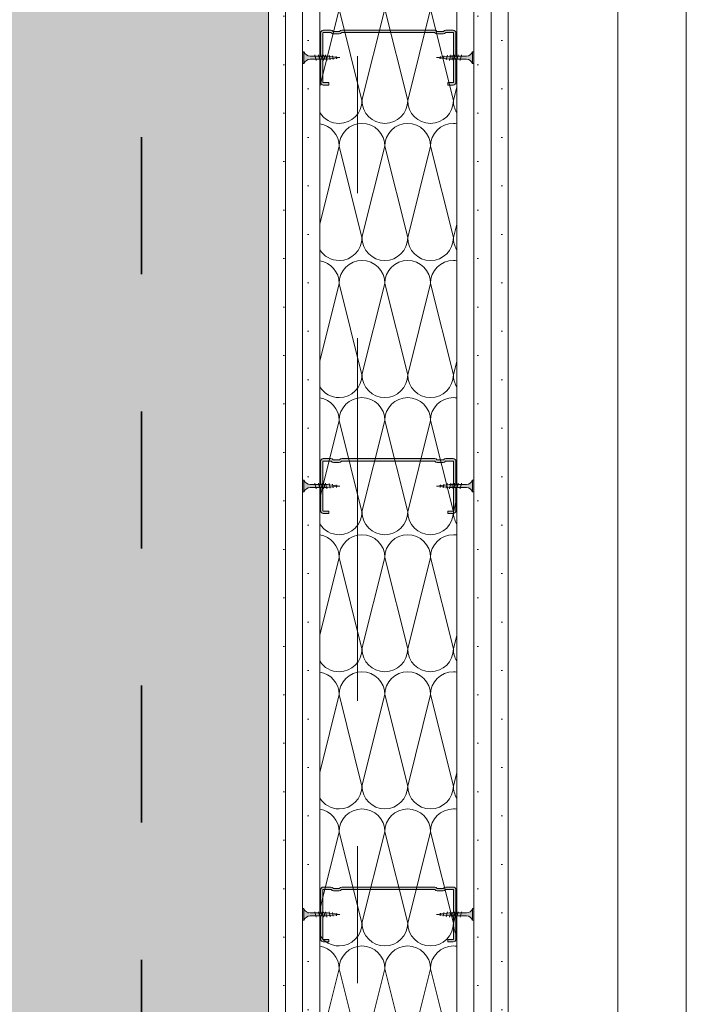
# Model space of a CAD drawing. Header units: metres. Extents: x -3.6 to 84.5, y -11 to 16.8.
# Tile 236 of 256: x 50.684 to 51.17, y 7.057 to 7.776. Entities that reach past the tile are written whole.
import ezdxf

# ---------------------------------------------------------------- set-up
doc = ezdxf.new("R2010")
doc.units = ezdxf.units.M
doc.header["$MEASUREMENT"] = 0
for name, pattern in [('Achse', [0.2, 0.1, -0.05, 0, -0.05]), ('Punktlinie weit', [0.06, 0.01, -0.05]), ('Strichlinie doppelt', [0.546806, 0.264583, -0.105833, 0.070556, -0.105833]), ('Wipeout_Contour', [1, 0, -1])]:
    doc.linetypes.add(name, pattern=pattern)
for name, color, linetype in [('301 - Elemente.Linie', 7, 'Continuous'), ('302 - Elemente.Schraffur', 7, 'Continuous'), ('451 - Universal.Achsen Raster', 7, 'Continuous'), ('605 - Struktur.Wand Innen', 7, 'Continuous'), ('Neubau_651 - Abdeckung.Decke abgehängt_ bekleidet', 7, 'Continuous')]:
    doc.layers.add(name, color=color, linetype=linetype)
pattern_1 = [(45, (0, 0), (-0.01767767, 0.01767767), [0, -0.025])]

# ---------------------------------------------------------------- blocks, each defined once
blk = doc.blocks.new('*X19')
at = {"layer": '605 - Struktur.Wand Innen', "color": 7, "linetype": 'Continuous', "lineweight": 5}
for p, q in [((50.90249, 7.72662), (50.91667, 7.78333)), ((50.93333, 7.71667), (50.91667, 7.78333)), ((50.93333, 7.71667), (50.95, 7.78333)), ((50.96667, 7.71667), (50.95, 7.78333)), ((50.96667, 7.71667), (50.98333, 7.78333)), ((51, 7.71667), (50.98333, 7.78333)), ((51, 7.71667), (51.00249, 7.72662)), ((50.90249, 7.62662), (50.91667, 7.68333)), ((50.93333, 7.61667), (50.91667, 7.68333)), ((50.93333, 7.61667), (50.95, 7.68333)), ((50.96667, 7.61667), (50.95, 7.68333)), ((50.96667, 7.61667), (50.98333, 7.68333)), ((51, 7.61667), (50.98333, 7.68333)), ((51, 7.61667), (51.00249, 7.62662)), ((50.90249, 7.52662), (50.91667, 7.58333)), ((50.93333, 7.51667), (50.91667, 7.58333)), ((50.93333, 7.51667), (50.95, 7.58333)), ((50.96667, 7.51667), (50.95, 7.58333)), ((50.96667, 7.51667), (50.98333, 7.58333)), ((51, 7.51667), (50.98333, 7.58333)), ((51, 7.51667), (51.00249, 7.52662)), ((50.90249, 7.42662), (50.91667, 7.48333)), ((50.93333, 7.41667), (50.91667, 7.48333)), ((50.93333, 7.41667), (50.95, 7.48333)), ((50.96667, 7.41667), (50.95, 7.48333)), ((50.96667, 7.41667), (50.98333, 7.48333)), ((51, 7.41667), (50.98333, 7.48333)), ((51, 7.41667), (51.00249, 7.42662)), ((50.90249, 7.32662), (50.91667, 7.38333)), ((50.93333, 7.31667), (50.91667, 7.38333)), ((50.93333, 7.31667), (50.95, 7.38333)), ((50.96667, 7.31667), (50.95, 7.38333)), ((50.96667, 7.31667), (50.98333, 7.38333)), ((51, 7.31667), (50.98333, 7.38333)), ((51, 7.31667), (51.00249, 7.32662)), ((50.90249, 7.22662), (50.91667, 7.28333)), ((50.93333, 7.21667), (50.91667, 7.28333)), ((50.93333, 7.21667), (50.95, 7.28333)), ((50.96667, 7.21667), (50.95, 7.28333)), ((50.96667, 7.21667), (50.98333, 7.28333)), ((51, 7.21667), (50.98333, 7.28333)), ((51, 7.21667), (51.00249, 7.22662)), ((50.90249, 7.12662), (50.91667, 7.18333)), ((50.93333, 7.11667), (50.91667, 7.18333)), ((50.93333, 7.11667), (50.95, 7.18333)), ((50.96667, 7.11667), (50.95, 7.18333)), ((50.96667, 7.11667), (50.98333, 7.18333)), ((51, 7.11667), (50.98333, 7.18333)), ((51, 7.11667), (51.00249, 7.12662)), ((50.90249, 7.02662), (50.91667, 7.08333)), ((50.93333, 7.01667), (50.91667, 7.08333)), ((50.93333, 7.01667), (50.95, 7.08333)), ((50.96667, 7.01667), (50.95, 7.08333)), ((50.96667, 7.01667), (50.98333, 7.08333)), ((51, 7.01667), (50.98333, 7.08333))]:
    blk.add_line(p, q, dxfattribs=at)
for centre, start, end in [((50.91667, 7.71667), 270, 0), ((50.95, 7.71667), 180, 270), ((50.95, 7.71667), 270, 0), ((50.98333, 7.71667), 180, 270), ((50.98333, 7.71667), 270, 0), ((51.01667, 7.71667), 180, 211.71644), ((50.91667, 7.71667), 211.71644, 270), ((50.9, 7.68333), 0, 81.41134), ((50.93333, 7.68333), 90, 180), ((50.93333, 7.68333), 0, 90), ((50.96667, 7.68333), 90, 180), ((50.96667, 7.68333), 0, 90), ((51, 7.68333), 90, 180), ((51, 7.68333), 81.41134, 90), ((50.91667, 7.61667), 270, 0), ((50.95, 7.61667), 180, 270), ((50.95, 7.61667), 270, 0), ((50.98333, 7.61667), 180, 270), ((50.98333, 7.61667), 270, 0), ((51.01667, 7.61667), 180, 211.71644), ((50.91667, 7.61667), 211.71644, 270), ((50.9, 7.58333), 0, 81.41134), ((50.93333, 7.58333), 90, 180), ((50.93333, 7.58333), 0, 90), ((50.96667, 7.58333), 90, 180), ((50.96667, 7.58333), 0, 90), ((51, 7.58333), 90, 180), ((51, 7.58333), 81.41134, 90), ((50.91667, 7.51667), 270, 0), ((50.95, 7.51667), 180, 270), ((50.95, 7.51667), 270, 0), ((50.98333, 7.51667), 180, 270), ((50.98333, 7.51667), 270, 0), ((51.01667, 7.51667), 180, 211.71644), ((50.91667, 7.51667), 211.71644, 270), ((50.9, 7.48333), 0, 81.41134), ((50.93333, 7.48333), 90, 180), ((50.93333, 7.48333), 0, 90), ((50.96667, 7.48333), 90, 180), ((50.96667, 7.48333), 0, 90), ((51, 7.48333), 90, 180), ((51, 7.48333), 81.41134, 90), ((50.91667, 7.41667), 270, 0), ((50.95, 7.41667), 180, 270), ((50.95, 7.41667), 270, 0), ((50.98333, 7.41667), 180, 270), ((50.98333, 7.41667), 270, 0), ((51.01667, 7.41667), 180, 211.71644), ((50.91667, 7.41667), 211.71644, 270), ((50.9, 7.38333), 0, 81.41134), ((50.93333, 7.38333), 90, 180), ((50.93333, 7.38333), 0, 90), ((50.96667, 7.38333), 90, 180), ((50.96667, 7.38333), 0, 90), ((51, 7.38333), 90, 180), ((51, 7.38333), 81.41134, 90), ((50.91667, 7.31667), 270, 0), ((50.95, 7.31667), 180, 270), ((50.95, 7.31667), 270, 0), ((50.98333, 7.31667), 180, 270), ((50.98333, 7.31667), 270, 0), ((51.01667, 7.31667), 180, 211.71644), ((50.91667, 7.31667), 211.71644, 270), ((50.9, 7.28333), 0, 81.41134), ((50.93333, 7.28333), 90, 180), ((50.93333, 7.28333), 0, 90), ((50.96667, 7.28333), 90, 180), ((50.96667, 7.28333), 0, 90), ((51, 7.28333), 90, 180), ((51, 7.28333), 81.41134, 90), ((50.91667, 7.21667), 270, 0), ((50.95, 7.21667), 180, 270), ((50.95, 7.21667), 270, 0), ((50.98333, 7.21667), 180, 270), ((50.98333, 7.21667), 270, 0), ((51.01667, 7.21667), 180, 211.71644), ((50.91667, 7.21667), 211.71644, 270), ((50.9, 7.18333), 0, 81.41134), ((50.93333, 7.18333), 90, 180), ((50.93333, 7.18333), 0, 90), ((50.96667, 7.18333), 90, 180), ((50.96667, 7.18333), 0, 90), ((51, 7.18333), 90, 180), ((51, 7.18333), 81.41134, 90), ((50.91667, 7.11667), 270, 0), ((50.95, 7.11667), 180, 270), ((50.95, 7.11667), 270, 0), ((50.98333, 7.11667), 180, 270), ((50.98333, 7.11667), 270, 0), ((51.01667, 7.11667), 180, 211.71644), ((50.91667, 7.11667), 211.71644, 270), ((50.9, 7.08333), 0, 81.41134), ((50.93333, 7.08333), 90, 180), ((50.93333, 7.08333), 0, 90), ((50.96667, 7.08333), 90, 180), ((50.96667, 7.08333), 0, 90), ((51, 7.08333), 90, 180), ((51, 7.08333), 81.41134, 90)]:
    blk.add_arc(centre, 0.01667, start, end, dxfattribs=at)

msp = doc.modelspace()

# ---------------------------------------------------------------- linework, layer by layer
at = {"layer": 'Neubau_651 - Abdeckung.Decke abgehängt_ bekleidet', "color": 1, "linetype": 'Achse', "lineweight": 35}
msp.add_line((50.77249, 8.08998), (50.77249, 6.00998), dxfattribs=at)

# ---------------------------------------------------------------- wipeouts: each hides what was drawn before it
at = {"color": 254, "linetype": 'Wipeout_Contour', "lineweight": 0, "ltscale": 412.985686}
msp.add_wipeout([(50.78499, 5.8275), (50.78499, 5.505), (51.16999, 5.505), (51.16999, 13.445), (51.11999, 13.445), (51.11999, 5.555), (50.83499, 5.555), (50.83499, 5.8275)], dxfattribs=at).dxf.layer = '302 - Elemente.Schraffur'

# ---------------------------------------------------------------- next in the draw order: linework, layer by layer
at = {"layer": '302 - Elemente.Schraffur', "color": 7, "linetype": 'Continuous', "lineweight": 18}
msp.add_lwpolyline([(50.78499, 5.8275), (50.83499, 5.8275), (50.83499, 5.555), (51.11999, 5.555), (51.11999, 13.445), (51.16999, 13.445), (51.16999, 5.505), (50.78499, 5.505)], close=True, dxfattribs=at)

# ---------------------------------------------------------------- next in the draw order: wipeouts: each hides what was drawn before it
at = {"color": 254, "linetype": 'Wipeout_Contour', "lineweight": 0, "ltscale": 205.381078}
msp.add_wipeout([(50.86499, 8.0855), (50.86499, 5.605), (50.87749, 5.605), (50.87749, 8.0855)], dxfattribs=at).dxf.layer = '605 - Struktur.Wand Innen'

# ---------------------------------------------------------------- next in the draw order: hatches: boundary and pattern name
at = {"layer": '605 - Struktur.Wand Innen', "linetype": 'Continuous', "lineweight": 5}
h = msp.add_hatch(dxfattribs=at)
h.set_pattern_fill('Gips_0001', style=0, pattern_type=2)
h.set_pattern_definition(pattern_1)
h.paths.add_polyline_path([(50.86499, 8.0855), (50.86499, 5.605), (50.87749, 5.605), (50.87749, 8.0855)])
at = {"layer": 'Neubau_651 - Abdeckung.Decke abgehängt_ bekleidet', "linetype": 'Continuous', "lineweight": 13, "true_color": 0xffbfbf}
h = msp.add_hatch(dxfattribs=at)
h.set_pattern_fill('sechseckig_0001', color=254, style=0, pattern_type=2)
h.set_pattern_definition([(90, (0, 0), (-0.12990375, 0), [0.075, -0.15]), (90, (-0.06495, 0.1125), (-0.12990375, 0), [0.075, -0.15]), (150, (5e-18, 0.075), (0.06495188, 0.11249995), [0.075, -0.15]), (150, (-0.1299, 0.075), (0.06495188, 0.11249995), [0.075, -0.15]), (210, (0, 0), (-0.06495187, 0.11249995), [0.075, -0.15]), (210, (-0.1299, 8e-18), (-0.06495187, 0.11249995), [0.075, -0.15])])
h.paths.add_polyline_path([(40.19999, 6.00998), (50.86499, 6.00998), (50.86499, 8.0855), (50.86499, 8.08998), (40.19999, 8.08998)])
h.paths.add_polyline_path([(48.81247, 7.38998), (49.51247, 7.38998), (49.51247, 6.70998), (48.81247, 6.70998)], flags=0)
h.paths.add_polyline_path([(44.11249, 7.38998), (44.81249, 7.38998), (44.81249, 6.70998), (44.11249, 6.70998)], flags=0)
h.paths.add_polyline_path([(40.91249, 7.38998), (41.61249, 7.38998), (41.61249, 6.70998), (40.91249, 6.70998)], flags=0)

# ---------------------------------------------------------------- next in the draw order: linework, layer by layer
at = {"layer": '605 - Struktur.Wand Innen', "color": 7, "linetype": 'Continuous', "lineweight": 13}
msp.add_lwpolyline([(50.86499, 8.0855), (50.86499, 5.605)], dxfattribs=at)
at = {"layer": 'Neubau_651 - Abdeckung.Decke abgehängt_ bekleidet', "color": 1, "linetype": 'Punktlinie weit', "lineweight": 13, "flags": 128}
msp.add_lwpolyline([(40.19999, 6.00998), (50.86499, 6.00998), (50.86499, 8.0855), (50.86499, 8.08998), (40.19999, 8.08998)], close=True, dxfattribs=at)

# ---------------------------------------------------------------- next in the draw order: wipeouts: each hides what was drawn before it
at = {"color": 254, "linetype": 'Wipeout_Contour', "lineweight": 0, "ltscale": 205.430619}
msp.add_wipeout([(50.87749, 8.0855), (50.87749, 5.605), (50.88999, 5.605), (50.88999, 8.0855)], dxfattribs=at).dxf.layer = '605 - Struktur.Wand Innen'

# ---------------------------------------------------------------- next in the draw order: hatches: boundary and pattern name
at = {"layer": '605 - Struktur.Wand Innen', "linetype": 'Continuous', "lineweight": 5}
h = msp.add_hatch(dxfattribs=at)
h.set_pattern_fill('Gips_0001', style=0, pattern_type=2)
h.set_pattern_definition(pattern_1)
h.paths.add_polyline_path([(50.87749, 8.0855), (50.87749, 5.605), (50.88999, 5.605), (50.88999, 8.0855)])

# ---------------------------------------------------------------- next in the draw order: linework, layer by layer
at = {"layer": '605 - Struktur.Wand Innen', "color": 7, "linetype": 'Continuous', "lineweight": 9}
msp.add_line((50.87749, 8.0855), (50.87749, 5.605), dxfattribs=at)

# ---------------------------------------------------------------- next in the draw order: wipeouts: each hides what was drawn before it
at = {"color": 254, "linetype": 'Wipeout_Contour', "lineweight": 0, "ltscale": 205.48016}
msp.add_wipeout([(50.88999, 8.0855), (50.88999, 5.605), (50.90249, 5.605), (50.90249, 8.0855)], dxfattribs=at).dxf.layer = '605 - Struktur.Wand Innen'

# ---------------------------------------------------------------- next in the draw order: hatches: boundary and pattern name
at = {"layer": '605 - Struktur.Wand Innen', "linetype": 'Continuous', "lineweight": 5}
h = msp.add_hatch(dxfattribs=at)
h.set_pattern_fill('Gips_0001', style=0, pattern_type=2)
h.set_pattern_definition(pattern_1)
h.paths.add_polyline_path([(50.88999, 8.0855), (50.88999, 5.605), (50.90249, 5.605), (50.90249, 8.0855)])

# ---------------------------------------------------------------- next in the draw order: linework, layer by layer
at = {"layer": '301 - Elemente.Linie', "color": 7, "linetype": 'Continuous', "lineweight": 9}
for p, q in [((50.89099, 7.74375), (50.89099, 7.75225)), ((50.89099, 7.43125), (50.89099, 7.43975)), ((50.89099, 7.11875), (50.89099, 7.12725))]:
    msp.add_line(p, q, dxfattribs=at)
at = {"layer": '605 - Struktur.Wand Innen', "color": 7, "linetype": 'Continuous', "lineweight": 9}
msp.add_line((50.88999, 8.0855), (50.88999, 5.605), dxfattribs=at)

# ---------------------------------------------------------------- next in the draw order: wipeouts: each hides what was drawn before it
at = {"color": 254, "linetype": 'Wipeout_Contour', "lineweight": 0, "ltscale": 205.702874}
msp.add_wipeout([(50.90249, 8.0855), (50.90249, 5.605), (51.00249, 5.605), (51.00249, 8.0855)], dxfattribs=at).dxf.layer = '605 - Struktur.Wand Innen'

# ---------------------------------------------------------------- next in the draw order: hatches: boundary and pattern name
at = {"layer": '301 - Elemente.Linie', "linetype": 'Continuous', "lineweight": 0, "true_color": 0xbfbfbf}
for points in [[(50.88999, 7.75225), (50.88999, 7.74375), (50.89099, 7.74375, -0.304191), (50.89549, 7.74688), (50.90805, 7.74688), (50.91719, 7.748), (50.90805, 7.74913), (50.89549, 7.74913, -0.304192), (50.89099, 7.75225)], [(50.88999, 7.43975), (50.88999, 7.43125), (50.89099, 7.43125, -0.304191), (50.89549, 7.43438), (50.90805, 7.43438), (50.91719, 7.4355), (50.90805, 7.43663), (50.89549, 7.43663, -0.304192), (50.89099, 7.43975)], [(50.88999, 7.12725), (50.88999, 7.11875), (50.89099, 7.11875, -0.304191), (50.89549, 7.12188), (50.90805, 7.12188), (50.91719, 7.123), (50.90805, 7.12413), (50.89549, 7.12413, -0.304192), (50.89099, 7.12725)]]:
    msp.add_hatch(color=9, dxfattribs=at).paths.add_polyline_path(points)

# ---------------------------------------------------------------- next in the draw order: linework, layer by layer
at = {"layer": '301 - Elemente.Linie', "color": 7, "linetype": 'Continuous', "lineweight": 9}
for p, q in [((50.89999, 7.746), (50.89899, 7.75)), ((50.90259, 7.746), (50.90159, 7.75)), ((50.90519, 7.746), (50.90419, 7.75)), ((50.90779, 7.746), (50.90679, 7.75)), ((50.91016, 7.74635), (50.90935, 7.74979)), ((50.99481, 7.74635), (50.99562, 7.74979)), ((50.99719, 7.746), (50.99819, 7.75)), ((50.91239, 7.74672), (50.91187, 7.74932)), ((50.91464, 7.74705), (50.91438, 7.74885)), ((50.99034, 7.74705), (50.9906, 7.74885)), ((50.99258, 7.74672), (50.99311, 7.74932)), ((50.89999, 7.4335), (50.89899, 7.4375)), ((50.90259, 7.4335), (50.90159, 7.4375)), ((50.90519, 7.4335), (50.90419, 7.4375)), ((50.90779, 7.4335), (50.90679, 7.4375)), ((50.91016, 7.43385), (50.90935, 7.43729)), ((50.91239, 7.43422), (50.91187, 7.43682)), ((50.91464, 7.43455), (50.91438, 7.43635)), ((50.99034, 7.43455), (50.9906, 7.43635)), ((50.99258, 7.43422), (50.99311, 7.43682)), ((50.99481, 7.43385), (50.99562, 7.43729)), ((50.99719, 7.4335), (50.99819, 7.4375)), ((50.89999, 7.121), (50.89899, 7.125)), ((50.90259, 7.121), (50.90159, 7.125)), ((50.90519, 7.121), (50.90419, 7.125)), ((50.90779, 7.121), (50.90679, 7.125)), ((50.91016, 7.12135), (50.90935, 7.12479)), ((50.99481, 7.12135), (50.99562, 7.12479)), ((50.99719, 7.121), (50.99819, 7.125)), ((50.91239, 7.12172), (50.91187, 7.12432)), ((50.91464, 7.12205), (50.91438, 7.12385)), ((50.99034, 7.12205), (50.9906, 7.12385)), ((50.99258, 7.12172), (50.99311, 7.12432))]:
    msp.add_line(p, q, dxfattribs=at)
for points in [[(50.90805, 7.74913), (50.89549, 7.74913, -0.304192), (50.89099, 7.75225), (50.88999, 7.75225), (50.88999, 7.74375), (50.89099, 7.74375, -0.304191), (50.89549, 7.74688), (50.90805, 7.74688), (50.91719, 7.748)], [(50.90805, 7.43663), (50.89549, 7.43663, -0.304192), (50.89099, 7.43975), (50.88999, 7.43975), (50.88999, 7.43125), (50.89099, 7.43125, -0.304191), (50.89549, 7.43438), (50.90805, 7.43438), (50.91719, 7.4355)], [(50.90805, 7.12413), (50.89549, 7.12413, -0.304192), (50.89099, 7.12725), (50.88999, 7.12725), (50.88999, 7.11875), (50.89099, 7.11875, -0.304191), (50.89549, 7.12188), (50.90805, 7.12188), (50.91719, 7.123)]]:
    msp.add_lwpolyline(points, format="xyb", close=True, dxfattribs=at)
at = {"layer": '451 - Universal.Achsen Raster', "color": 160, "linetype": 'Strichlinie doppelt', "lineweight": 9, "true_color": 0x3232ff}
msp.add_line((50.92999, -10.585), (50.92999, 16.355), dxfattribs=at)
at = {"layer": '605 - Struktur.Wand Innen', "color": 7, "linetype": 'Continuous', "lineweight": 13}
msp.add_line((50.90249, 8.0855), (50.90249, 5.605), dxfattribs=at)

# ---------------------------------------------------------------- next in the draw order: block references
at = {"layer": '605 - Struktur.Wand Innen', "color": 7, "linetype": 'Continuous', "lineweight": 5}
msp.add_blockref('*X19', (0, 0), dxfattribs=at)

# ---------------------------------------------------------------- next in the draw order: wipeouts: each hides what was drawn before it
at = {"color": 254, "linetype": 'Wipeout_Contour', "lineweight": 0, "ltscale": 205.926036}
msp.add_wipeout([(51.00249, 8.0855), (51.00249, 5.605), (51.01499, 5.605), (51.01499, 8.0855)], dxfattribs=at).dxf.layer = '605 - Struktur.Wand Innen'

# ---------------------------------------------------------------- next in the draw order: hatches: boundary and pattern name
at = {"layer": '301 - Elemente.Linie', "linetype": 'Continuous', "lineweight": 0, "true_color": 0x000000}
for points in [[(50.99589, 7.72975), (50.99589, 7.728), (50.99989, 7.728, 0.414214), (51.00189, 7.73), (51.00189, 7.74605, 0.267949), (51.00089, 7.74778, -0.57735), (51.00089, 7.74822, 0.267949), (51.00189, 7.74995), (51.00189, 7.766, 0.414214), (50.99989, 7.768), (50.99439, 7.768, 0.250492), (50.99273, 7.76711, -0.250492), (50.99252, 7.767), (50.98826, 7.767, -0.250492), (50.98805, 7.76711, 0.250492), (50.98639, 7.768), (50.91859, 7.768, 0.250492), (50.91693, 7.76711, -0.250492), (50.91672, 7.767), (50.91246, 7.767, -0.250492), (50.91225, 7.76711, 0.250492), (50.91059, 7.768), (50.90509, 7.768, 0.414214), (50.90309, 7.766), (50.90309, 7.74995, 0.267949), (50.90409, 7.74822, -0.57735), (50.90409, 7.74778, 0.267949), (50.90309, 7.74605), (50.90309, 7.73, 0.414214), (50.90509, 7.728), (50.90909, 7.728), (50.90909, 7.72975), (50.90509, 7.72975, -0.414214), (50.90484, 7.73), (50.90484, 7.74605, -0.267949), (50.90496, 7.74627, 0.57735), (50.90496, 7.74973, -0.267949), (50.90484, 7.74995), (50.90484, 7.766, -0.414214), (50.90509, 7.76625), (50.91059, 7.76625, -0.250492), (50.9108, 7.76614, 0.250492), (50.91246, 7.76525), (50.91672, 7.76525, 0.250492), (50.91838, 7.76614, -0.250492), (50.91859, 7.76625), (50.98639, 7.76625, -0.250492), (50.9866, 7.76614, 0.250492), (50.98826, 7.76525), (50.99252, 7.76525, 0.250492), (50.99418, 7.76614, -0.250492), (50.99439, 7.76625), (50.99989, 7.76625, -0.414214), (51.00014, 7.766), (51.00014, 7.74995, -0.267949), (51.00001, 7.74973, 0.57735), (51.00001, 7.74627, -0.267949), (51.00014, 7.74605), (51.00014, 7.73, -0.414214), (50.99989, 7.72975)], [(50.99589, 7.41725), (50.99589, 7.4155), (50.99989, 7.4155, 0.414214), (51.00189, 7.4175), (51.00189, 7.43355, 0.267949), (51.00089, 7.43528, -0.57735), (51.00089, 7.43572, 0.267949), (51.00189, 7.43745), (51.00189, 7.4535, 0.414214), (50.99989, 7.4555), (50.99439, 7.4555, 0.250492), (50.99273, 7.45461, -0.250492), (50.99252, 7.4545), (50.98826, 7.4545, -0.250492), (50.98805, 7.45461, 0.250492), (50.98639, 7.4555), (50.91859, 7.4555, 0.250492), (50.91693, 7.45461, -0.250492), (50.91672, 7.4545), (50.91246, 7.4545, -0.250492), (50.91225, 7.45461, 0.250492), (50.91059, 7.4555), (50.90509, 7.4555, 0.414214), (50.90309, 7.4535), (50.90309, 7.43745, 0.267949), (50.90409, 7.43572, -0.57735), (50.90409, 7.43528, 0.267949), (50.90309, 7.43355), (50.90309, 7.4175, 0.414214), (50.90509, 7.4155), (50.90909, 7.4155), (50.90909, 7.41725), (50.90509, 7.41725, -0.414214), (50.90484, 7.4175), (50.90484, 7.43355, -0.267949), (50.90496, 7.43377, 0.57735), (50.90496, 7.43723, -0.267949), (50.90484, 7.43745), (50.90484, 7.4535, -0.414214), (50.90509, 7.45375), (50.91059, 7.45375, -0.250492), (50.9108, 7.45364, 0.250492), (50.91246, 7.45275), (50.91672, 7.45275, 0.250492), (50.91838, 7.45364, -0.250492), (50.91859, 7.45375), (50.98639, 7.45375, -0.250492), (50.9866, 7.45364, 0.250492), (50.98826, 7.45275), (50.99252, 7.45275, 0.250492), (50.99418, 7.45364, -0.250492), (50.99439, 7.45375), (50.99989, 7.45375, -0.414214), (51.00014, 7.4535), (51.00014, 7.43745, -0.267949), (51.00001, 7.43723, 0.57735), (51.00001, 7.43377, -0.267949), (51.00014, 7.43355), (51.00014, 7.4175, -0.414214), (50.99989, 7.41725)], [(50.99589, 7.10475), (50.99589, 7.103), (50.99989, 7.103, 0.414214), (51.00189, 7.105), (51.00189, 7.12105, 0.267949), (51.00089, 7.12278, -0.57735), (51.00089, 7.12322, 0.267949), (51.00189, 7.12495), (51.00189, 7.141, 0.414214), (50.99989, 7.143), (50.99439, 7.143, 0.250492), (50.99273, 7.14211, -0.250492), (50.99252, 7.142), (50.98826, 7.142, -0.250492), (50.98805, 7.14211, 0.250492), (50.98639, 7.143), (50.91859, 7.143, 0.250492), (50.91693, 7.14211, -0.250492), (50.91672, 7.142), (50.91246, 7.142, -0.250492), (50.91225, 7.14211, 0.250492), (50.91059, 7.143), (50.90509, 7.143, 0.414214), (50.90309, 7.141), (50.90309, 7.12495, 0.267949), (50.90409, 7.12322, -0.57735), (50.90409, 7.12278, 0.267949), (50.90309, 7.12105), (50.90309, 7.105, 0.414214), (50.90509, 7.103), (50.90909, 7.103), (50.90909, 7.10475), (50.90509, 7.10475, -0.414214), (50.90484, 7.105), (50.90484, 7.12105, -0.267949), (50.90496, 7.12127, 0.57735), (50.90496, 7.12473, -0.267949), (50.90484, 7.12495), (50.90484, 7.141, -0.414214), (50.90509, 7.14125), (50.91059, 7.14125, -0.250492), (50.9108, 7.14114, 0.250492), (50.91246, 7.14025), (50.91672, 7.14025, 0.250492), (50.91838, 7.14114, -0.250492), (50.91859, 7.14125), (50.98639, 7.14125, -0.250492), (50.9866, 7.14114, 0.250492), (50.98826, 7.14025), (50.99252, 7.14025, 0.250492), (50.99418, 7.14114, -0.250492), (50.99439, 7.14125), (50.99989, 7.14125, -0.414214), (51.00014, 7.141), (51.00014, 7.12495, -0.267949), (51.00001, 7.12473, 0.57735), (51.00001, 7.12127, -0.267949), (51.00014, 7.12105), (51.00014, 7.105, -0.414214), (50.99989, 7.10475)]]:
    msp.add_hatch(color=18, dxfattribs=at).paths.add_polyline_path(points)
at = {"layer": '605 - Struktur.Wand Innen', "linetype": 'Continuous', "lineweight": 5}
h = msp.add_hatch(dxfattribs=at)
h.set_pattern_fill('Gips_0001', style=0, pattern_type=2)
h.set_pattern_definition(pattern_1)
h.paths.add_polyline_path([(51.00249, 8.0855), (51.00249, 5.605), (51.01499, 5.605), (51.01499, 8.0855)])

# ---------------------------------------------------------------- next in the draw order: linework, layer by layer
at = {"layer": '301 - Elemente.Linie', "color": 7, "linetype": 'Continuous', "lineweight": 9}
for p, q in [((50.99979, 7.746), (51.00079, 7.75)), ((51.00239, 7.746), (51.00339, 7.75)), ((51.00499, 7.746), (51.00599, 7.75)), ((50.99979, 7.4335), (51.00079, 7.4375)), ((51.00239, 7.4335), (51.00339, 7.4375)), ((51.00499, 7.4335), (51.00599, 7.4375)), ((50.99979, 7.121), (51.00079, 7.125)), ((51.00239, 7.121), (51.00339, 7.125)), ((51.00499, 7.121), (51.00599, 7.125))]:
    msp.add_line(p, q, dxfattribs=at)
for points in [[(50.99589, 7.72975), (50.99589, 7.728), (50.99989, 7.728, 0.414214), (51.00189, 7.73), (51.00189, 7.74605, 0.267949), (51.00089, 7.74778, -0.57735), (51.00089, 7.74822, 0.267949), (51.00189, 7.74995), (51.00189, 7.766, 0.414214), (50.99989, 7.768), (50.99439, 7.768, 0.250492), (50.99273, 7.76711, -0.250492), (50.99252, 7.767), (50.98826, 7.767, -0.250492), (50.98805, 7.76711, 0.250492), (50.98639, 7.768), (50.91859, 7.768, 0.250492), (50.91693, 7.76711, -0.250492), (50.91672, 7.767), (50.91246, 7.767, -0.250492), (50.91225, 7.76711, 0.250492), (50.91059, 7.768), (50.90509, 7.768, 0.414214), (50.90309, 7.766), (50.90309, 7.74995, 0.267949), (50.90409, 7.74822, -0.57735), (50.90409, 7.74778, 0.267949), (50.90309, 7.74605), (50.90309, 7.73, 0.414214), (50.90509, 7.728), (50.90909, 7.728), (50.90909, 7.72975), (50.90509, 7.72975, -0.414214), (50.90484, 7.73), (50.90484, 7.74605, -0.267949), (50.90496, 7.74627, 0.57735), (50.90496, 7.74973, -0.267949), (50.90484, 7.74995), (50.90484, 7.766, -0.414214), (50.90509, 7.76625), (50.91059, 7.76625, -0.250492), (50.9108, 7.76614, 0.250492), (50.91246, 7.76525), (50.91672, 7.76525, 0.250492), (50.91838, 7.76614, -0.250492), (50.91859, 7.76625), (50.98639, 7.76625, -0.250492), (50.9866, 7.76614, 0.250492), (50.98826, 7.76525), (50.99252, 7.76525, 0.250492), (50.99418, 7.76614, -0.250492), (50.99439, 7.76625), (50.99989, 7.76625, -0.414214), (51.00014, 7.766), (51.00014, 7.74995, -0.267949), (51.00001, 7.74973, 0.57735), (51.00001, 7.74627, -0.267949), (51.00014, 7.74605), (51.00014, 7.73, -0.414214), (50.99989, 7.72975)], [(50.99589, 7.41725), (50.99589, 7.4155), (50.99989, 7.4155, 0.414214), (51.00189, 7.4175), (51.00189, 7.43355, 0.267949), (51.00089, 7.43528, -0.57735), (51.00089, 7.43572, 0.267949), (51.00189, 7.43745), (51.00189, 7.4535, 0.414214), (50.99989, 7.4555), (50.99439, 7.4555, 0.250492), (50.99273, 7.45461, -0.250492), (50.99252, 7.4545), (50.98826, 7.4545, -0.250492), (50.98805, 7.45461, 0.250492), (50.98639, 7.4555), (50.91859, 7.4555, 0.250492), (50.91693, 7.45461, -0.250492), (50.91672, 7.4545), (50.91246, 7.4545, -0.250492), (50.91225, 7.45461, 0.250492), (50.91059, 7.4555), (50.90509, 7.4555, 0.414214), (50.90309, 7.4535), (50.90309, 7.43745, 0.267949), (50.90409, 7.43572, -0.57735), (50.90409, 7.43528, 0.267949), (50.90309, 7.43355), (50.90309, 7.4175, 0.414214), (50.90509, 7.4155), (50.90909, 7.4155), (50.90909, 7.41725), (50.90509, 7.41725, -0.414214), (50.90484, 7.4175), (50.90484, 7.43355, -0.267949), (50.90496, 7.43377, 0.57735), (50.90496, 7.43723, -0.267949), (50.90484, 7.43745), (50.90484, 7.4535, -0.414214), (50.90509, 7.45375), (50.91059, 7.45375, -0.250492), (50.9108, 7.45364, 0.250492), (50.91246, 7.45275), (50.91672, 7.45275, 0.250492), (50.91838, 7.45364, -0.250492), (50.91859, 7.45375), (50.98639, 7.45375, -0.250492), (50.9866, 7.45364, 0.250492), (50.98826, 7.45275), (50.99252, 7.45275, 0.250492), (50.99418, 7.45364, -0.250492), (50.99439, 7.45375), (50.99989, 7.45375, -0.414214), (51.00014, 7.4535), (51.00014, 7.43745, -0.267949), (51.00001, 7.43723, 0.57735), (51.00001, 7.43377, -0.267949), (51.00014, 7.43355), (51.00014, 7.4175, -0.414214), (50.99989, 7.41725)], [(50.99589, 7.10475), (50.99589, 7.103), (50.99989, 7.103, 0.414214), (51.00189, 7.105), (51.00189, 7.12105, 0.267949), (51.00089, 7.12278, -0.57735), (51.00089, 7.12322, 0.267949), (51.00189, 7.12495), (51.00189, 7.141, 0.414214), (50.99989, 7.143), (50.99439, 7.143, 0.250492), (50.99273, 7.14211, -0.250492), (50.99252, 7.142), (50.98826, 7.142, -0.250492), (50.98805, 7.14211, 0.250492), (50.98639, 7.143), (50.91859, 7.143, 0.250492), (50.91693, 7.14211, -0.250492), (50.91672, 7.142), (50.91246, 7.142, -0.250492), (50.91225, 7.14211, 0.250492), (50.91059, 7.143), (50.90509, 7.143, 0.414214), (50.90309, 7.141), (50.90309, 7.12495, 0.267949), (50.90409, 7.12322, -0.57735), (50.90409, 7.12278, 0.267949), (50.90309, 7.12105), (50.90309, 7.105, 0.414214), (50.90509, 7.103), (50.90909, 7.103), (50.90909, 7.10475), (50.90509, 7.10475, -0.414214), (50.90484, 7.105), (50.90484, 7.12105, -0.267949), (50.90496, 7.12127, 0.57735), (50.90496, 7.12473, -0.267949), (50.90484, 7.12495), (50.90484, 7.141, -0.414214), (50.90509, 7.14125), (50.91059, 7.14125, -0.250492), (50.9108, 7.14114, 0.250492), (50.91246, 7.14025), (50.91672, 7.14025, 0.250492), (50.91838, 7.14114, -0.250492), (50.91859, 7.14125), (50.98639, 7.14125, -0.250492), (50.9866, 7.14114, 0.250492), (50.98826, 7.14025), (50.99252, 7.14025, 0.250492), (50.99418, 7.14114, -0.250492), (50.99439, 7.14125), (50.99989, 7.14125, -0.414214), (51.00014, 7.141), (51.00014, 7.12495, -0.267949), (51.00001, 7.12473, 0.57735), (51.00001, 7.12127, -0.267949), (51.00014, 7.12105), (51.00014, 7.105, -0.414214), (50.99989, 7.10475)]]:
    msp.add_lwpolyline(points, format="xyb", close=True, dxfattribs=at)
at = {"layer": '605 - Struktur.Wand Innen', "color": 7, "linetype": 'Continuous', "lineweight": 13}
msp.add_line((51.00249, 8.0855), (51.00249, 5.605), dxfattribs=at)

# ---------------------------------------------------------------- next in the draw order: wipeouts: each hides what was drawn before it
at = {"color": 254, "linetype": 'Wipeout_Contour', "lineweight": 0, "ltscale": 205.975579}
msp.add_wipeout([(51.01499, 8.0855), (51.01499, 5.605), (51.02749, 5.605), (51.02749, 8.0855)], dxfattribs=at).dxf.layer = '605 - Struktur.Wand Innen'

# ---------------------------------------------------------------- next in the draw order: hatches: boundary and pattern name
at = {"layer": '301 - Elemente.Linie', "linetype": 'Continuous', "lineweight": 0, "true_color": 0xbfbfbf}
for points in [[(50.98778, 7.748), (50.99692, 7.74688), (51.00949, 7.74688, -0.304191), (51.01399, 7.74375), (51.01499, 7.74375), (51.01499, 7.75225), (51.01399, 7.75225, -0.304192), (51.00949, 7.74913), (50.99692, 7.74913)], [(50.98778, 7.4355), (50.99692, 7.43438), (51.00949, 7.43438, -0.304191), (51.01399, 7.43125), (51.01499, 7.43125), (51.01499, 7.43975), (51.01399, 7.43975, -0.304192), (51.00949, 7.43663), (50.99692, 7.43663)], [(50.98778, 7.123), (50.99692, 7.12188), (51.00949, 7.12188, -0.304191), (51.01399, 7.11875), (51.01499, 7.11875), (51.01499, 7.12725), (51.01399, 7.12725, -0.304192), (51.00949, 7.12413), (50.99692, 7.12413)]]:
    msp.add_hatch(color=9, dxfattribs=at).paths.add_polyline_path(points)
at = {"layer": '605 - Struktur.Wand Innen', "linetype": 'Continuous', "lineweight": 5}
h = msp.add_hatch(dxfattribs=at)
h.set_pattern_fill('Gips_0001', style=0, pattern_type=2)
h.set_pattern_definition(pattern_1)
h.paths.add_polyline_path([(51.01499, 8.0855), (51.01499, 5.605), (51.02749, 5.605), (51.02749, 8.0855)])

# ---------------------------------------------------------------- next in the draw order: linework, layer by layer
at = {"layer": '301 - Elemente.Linie', "color": 7, "linetype": 'Continuous', "lineweight": 9}
for p, q in [((51.01399, 7.74375), (51.01399, 7.75225)), ((51.01399, 7.43125), (51.01399, 7.43975)), ((51.01399, 7.11875), (51.01399, 7.12725))]:
    msp.add_line(p, q, dxfattribs=at)
for points in [[(50.99692, 7.74913), (51.00949, 7.74913, 0.304192), (51.01399, 7.75225), (51.01499, 7.75225), (51.01499, 7.74375), (51.01399, 7.74375, 0.304191), (51.00949, 7.74688), (50.99692, 7.74688), (50.98778, 7.748)], [(50.99692, 7.43663), (51.00949, 7.43663, 0.304192), (51.01399, 7.43975), (51.01499, 7.43975), (51.01499, 7.43125), (51.01399, 7.43125, 0.304191), (51.00949, 7.43438), (50.99692, 7.43438), (50.98778, 7.4355)], [(50.99692, 7.12413), (51.00949, 7.12413, 0.304192), (51.01399, 7.12725), (51.01499, 7.12725), (51.01499, 7.11875), (51.01399, 7.11875, 0.304191), (51.00949, 7.12188), (50.99692, 7.12188), (50.98778, 7.123)]]:
    msp.add_lwpolyline(points, format="xyb", close=True, dxfattribs=at)
at = {"layer": '605 - Struktur.Wand Innen', "color": 7, "linetype": 'Continuous', "lineweight": 9}
msp.add_line((51.01499, 8.0855), (51.01499, 5.605), dxfattribs=at)

# ---------------------------------------------------------------- next in the draw order: wipeouts: each hides what was drawn before it
at = {"color": 254, "linetype": 'Wipeout_Contour', "lineweight": 0, "ltscale": 206.025122}
msp.add_wipeout([(51.02749, 8.0855), (51.02749, 5.605), (51.03999, 5.605), (51.03999, 8.0855)], dxfattribs=at).dxf.layer = '605 - Struktur.Wand Innen'

# ---------------------------------------------------------------- next in the draw order: hatches: boundary and pattern name
at = {"layer": '605 - Struktur.Wand Innen', "linetype": 'Continuous', "lineweight": 5}
h = msp.add_hatch(dxfattribs=at)
h.set_pattern_fill('Gips_0001', style=0, pattern_type=2)
h.set_pattern_definition(pattern_1)
h.paths.add_polyline_path([(51.02749, 8.0855), (51.02749, 5.605), (51.03999, 5.605), (51.03999, 8.0855)])

# ---------------------------------------------------------------- next in the draw order: linework, layer by layer
at = {"layer": '605 - Struktur.Wand Innen', "color": 7, "linetype": 'Continuous', "lineweight": 9}
msp.add_line((51.02749, 8.0855), (51.02749, 5.605), dxfattribs=at)
at = {"layer": '605 - Struktur.Wand Innen', "color": 7, "linetype": 'Continuous', "lineweight": 13}
msp.add_lwpolyline([(51.03999, 5.605), (51.03999, 8.0855)], dxfattribs=at)

doc.saveas('drawing.dxf')
